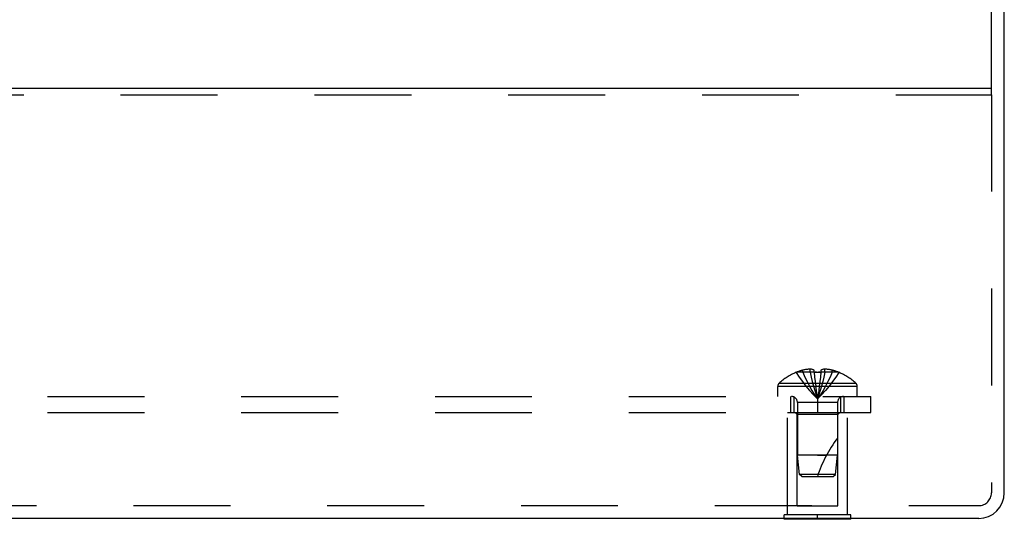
# Model space of a CAD drawing. Header units: inches. Extents: x 0 to 82.5, y 0 to 53.4.
# Tile 36 of 128: x 33.2 to 37.8, y 22.6 to 25. Entities that reach past the tile are written whole.
import ezdxf

# ---------------------------------------------------------------- set-up
doc = ezdxf.new("R2010")
doc.units = ezdxf.units.IN
doc.header["$LTSCALE"] = 4.538835
doc.header["$MEASUREMENT"] = 0
doc.linetypes.add('HIDDEN', pattern=[0.2, 0.1, -0.1])
doc.layers.get('0').update_dxf_attribs({"linetype": 'CONTINUOUS'})
doc.layers.add('DEFAULT_2', color=8, linetype='HIDDEN')
doc.layers.add('SUBPANEL', color=7, linetype='CONTINUOUS')

msp = doc.modelspace()

# ---------------------------------------------------------------- linework, layer by layer
at = {"color": 3, "linetype": 'Continuous'}
for p, q in [((37.8292, 22.7607), (37.8292, 33.0115)), ((37.7692, 24.6246), (37.7692, 25.041)), ((21.8892, 24.6546), (37.7692, 24.6546)), ((37.7092, 22.6407), (21.9492, 22.6407))]:
    msp.add_line(p, q, dxfattribs=at)
at = {"color": 7, "linetype": 'Continuous'}
for p, q in [((36.7982, 22.6367), (36.7982, 22.6407)), ((37.1102, 22.6367), (36.7982, 22.6367)), ((36.9542, 22.6367), (36.9542, 22.6407)), ((37.1102, 22.6367), (37.1102, 22.6407))]:
    msp.add_line(p, q, dxfattribs=at)
at = {"color": 3, "linetype": 'Continuous'}
msp.add_arc((37.7092, 22.7607), 0.12, 270, 360, dxfattribs=at)
at = {"layer": 'DEFAULT_2', "color": 8, "linetype": 'HIDDEN'}
for p, q in [((21.8892, 24.6246), (37.7692, 24.6246)), ((37.7692, 24.6246), (37.7692, 22.7607)), ((36.8142, 23.1367), (37.0942, 23.1367)), ((36.8142, 22.6577), (36.8142, 23.1367)), ((36.8592, 23.1267), (36.8492, 23.1367)), ((37.0492, 23.1267), (36.8592, 23.1267)), ((36.8592, 22.6992), (36.8592, 23.1267)), ((37.0492, 23.1267), (37.0592, 23.1367)), ((37.0492, 22.6992), (37.0492, 23.1267)), ((37.0942, 22.6577), (37.0942, 23.1367)), ((21.9492, 22.7007), (37.7092, 22.7007)), ((36.8592, 22.6992), (37.0492, 22.6992)), ((37.1102, 22.6577), (36.7982, 22.6577)), ((36.7982, 22.6407), (36.7982, 22.6577)), ((36.9542, 22.6407), (36.9542, 22.6577)), ((37.1102, 22.6407), (37.1102, 22.6577))]:
    msp.add_line(p, q, dxfattribs=at)
msp.add_arc((37.7092, 22.7607), 0.06, 270, 360, dxfattribs=at)
at = {"layer": 'SUBPANEL', "color": 8, "linetype": 'HIDDEN'}
for p, q in [((36.9193, 23.325), (36.9193, 23.34)), ((36.9891, 23.325), (36.9891, 23.34)), ((36.8547, 23.325), (36.8549, 23.3246)), ((36.8559, 23.325), (36.8549, 23.3246)), ((36.9387, 23.325), (36.8559, 23.325)), ((36.8857, 23.325), (36.8857, 23.3351)), ((36.9387, 23.325), (36.9387, 23.3351)), ((36.9387, 23.325), (36.9409, 23.3025)), ((36.9387, 23.325), (36.9387, 23.3246)), ((36.9413, 23.3247), (36.9387, 23.3246)), ((36.9408, 23.3029), (36.9432, 23.2811)), ((36.9697, 23.3246), (36.9671, 23.3247)), ((36.9697, 23.325), (36.9675, 23.3025)), ((36.9697, 23.3351), (36.9697, 23.325)), ((37.0525, 23.325), (36.9697, 23.325)), ((36.9697, 23.3246), (36.9697, 23.325)), ((37.0227, 23.325), (37.0227, 23.3351)), ((37.0535, 23.3246), (37.0525, 23.325)), ((37.0537, 23.325), (37.0535, 23.3246)), ((37.1407, 23.2582), (36.7677, 23.2582)), ((36.7677, 23.2117), (36.7677, 23.2582)), ((37.1345, 23.2727), (36.7739, 23.2727)), ((36.9431, 23.2813), (36.9457, 23.2602)), ((36.9456, 23.2603), (36.9483, 23.2399)), ((37.1407, 23.2117), (37.1407, 23.2582)), ((22.4542, 23.2117), (37.2042, 23.2117)), ((36.8292, 23.1367), (36.8292, 23.2117)), ((36.8451, 23.1367), (36.8451, 23.2117)), ((36.9542, 23.2117), (36.9542, 23.1367)), ((37.0633, 23.1367), (37.0633, 23.2117)), ((37.0792, 23.1367), (37.0792, 23.2117)), ((37.2042, 23.1367), (37.2042, 23.2117)), ((37.0482, 23.1835), (36.8602, 23.1835)), ((36.8602, 23.1835), (36.8602, 22.9367)), ((37.0482, 23.1835), (37.0482, 22.9367)), ((22.4542, 23.1367), (37.2042, 23.1367)), ((36.9542, 22.9367), (36.8602, 22.9367)), ((36.8692, 22.8466), (36.8602, 22.9367)), ((36.9542, 22.9367), (36.9962, 22.9367)), ((37.0482, 22.9367), (36.9542, 22.9367)), ((37.0392, 22.8466), (37.0482, 22.9367)), ((37.0392, 22.8466), (36.8692, 22.8466)), ((36.8802, 22.8367), (36.8692, 22.8466)), ((36.8802, 22.8367), (37.0282, 22.8367)), ((37.0282, 22.8367), (37.0392, 22.8466))]:
    msp.add_line(p, q, dxfattribs=at)
for points in [[(36.9193, 23.34), (36.9151, 23.3397), (36.9109, 23.3393), (36.9067, 23.3388), (36.9025, 23.3383), (36.8983, 23.3376), (36.8941, 23.3369), (36.8899, 23.336), (36.8857, 23.3351)], [(36.9387, 23.3351), (36.9361, 23.3361), (36.9336, 23.3369), (36.9311, 23.3377), (36.9287, 23.3383), (36.9263, 23.3389), (36.924, 23.3393), (36.9216, 23.3397), (36.9193, 23.34)], [(36.9891, 23.34), (36.9868, 23.3397), (36.9844, 23.3393), (36.9821, 23.3389), (36.9797, 23.3383), (36.9773, 23.3377), (36.9748, 23.3369), (36.9723, 23.3361), (36.9697, 23.3351)], [(37.0227, 23.3351), (37.0185, 23.336), (37.0143, 23.3369), (37.0101, 23.3376), (37.0059, 23.3383), (37.0017, 23.3388), (36.9975, 23.3393), (36.9933, 23.3397), (36.9891, 23.34)], [(36.8549, 23.3246), (36.8686, 23.3025), (36.8835, 23.2811), (36.8994, 23.2602), (36.9165, 23.2399), (36.9348, 23.2201), (36.9542, 23.201)], [(36.8857, 23.325), (36.8951, 23.3029), (36.9054, 23.2813), (36.9164, 23.2603), (36.9282, 23.24), (36.9408, 23.2202), (36.9542, 23.201)], [(36.9193, 23.325), (36.9241, 23.3029), (36.9293, 23.2813), (36.9349, 23.2603), (36.941, 23.24), (36.9474, 23.2202), (36.9542, 23.201)], [(36.9387, 23.3246), (36.9413, 23.3247), (36.9439, 23.3248), (36.9464, 23.3249), (36.949, 23.325), (36.9516, 23.325), (36.9542, 23.325)], [(36.949, 23.325), (36.9464, 23.3249), (36.9439, 23.3248)], [(36.9542, 23.325), (36.9568, 23.325), (36.9594, 23.325), (36.962, 23.3249), (36.9645, 23.3248), (36.9671, 23.3247), (36.9697, 23.3246)], [(36.9891, 23.325), (36.9843, 23.3029), (36.9791, 23.2813), (36.9735, 23.2603), (36.9674, 23.24), (36.961, 23.2202), (36.9542, 23.201)], [(37.0227, 23.325), (37.0132, 23.3029), (37.003, 23.2813), (36.992, 23.2603), (36.9802, 23.24), (36.9676, 23.2202), (36.9542, 23.201)], [(37.0535, 23.3246), (37.0398, 23.3025), (37.0249, 23.2811), (37.009, 23.2602), (36.9918, 23.2399), (36.9736, 23.2201), (36.9542, 23.201)], [(36.9676, 23.3029), (36.9652, 23.2811), (36.9627, 23.2602), (36.9601, 23.2399), (36.9572, 23.2201), (36.9542, 23.201)], [(36.9645, 23.3248), (36.962, 23.3249), (36.9594, 23.325)], [(36.9652, 23.2813), (36.9627, 23.2603), (36.9601, 23.24), (36.9572, 23.2202), (36.9542, 23.201)], [(36.9483, 23.24), (36.9512, 23.2202), (36.9542, 23.201)], [(36.9483, 23.2399), (36.9512, 23.2201), (36.9542, 23.201)]]:
    msp.add_lwpolyline(points, dxfattribs=at)
for centre, radius, start, end in [((36.9542, 23.0828), 0.2618, 112.3613, 133.5138), ((36.9542, 23.0828), 0.2614, 105.1941, 112.0894), ((36.9542, 23.0828), 0.2614, 67.9106, 74.8059), ((36.9542, 23.0828), 0.2618, 46.4862, 67.6387), ((36.7877, 23.2582), 0.02, 133.5138, 180), ((37.1207, 23.2582), 0.02, 0, 46.4862), ((36.832, 23.1835), 0.0282, 0, 90), ((37.0764, 23.1835), 0.0282, 90, 180), ((37.4994, 22.6665), 0.5712, 142.1862, 162.6646)]:
    msp.add_arc(centre, radius, start, end, dxfattribs=at)

doc.saveas('drawing.dxf')
